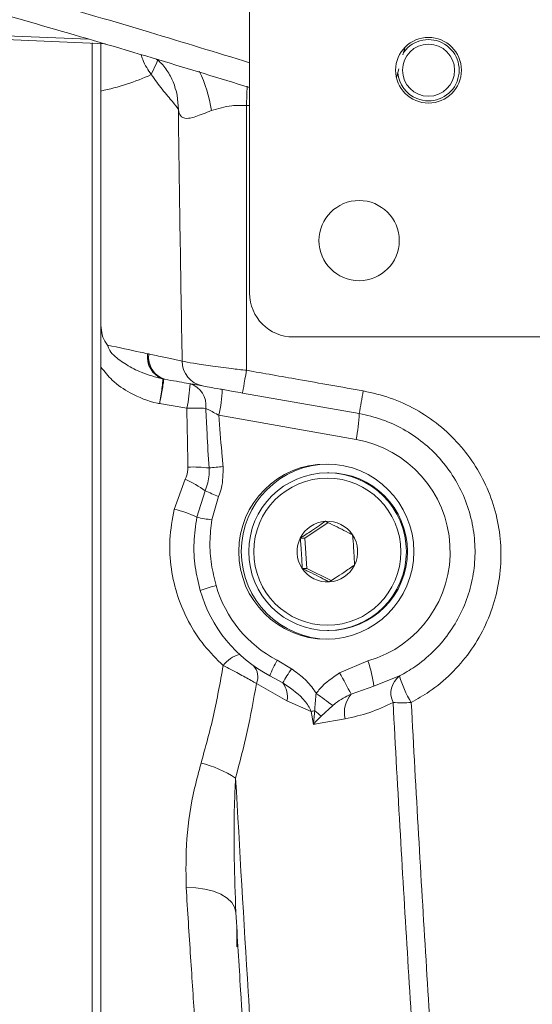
# Model space of a CAD drawing. Header units: millimetres. Extents: x 0 to 8410, y 0 to 5940.
# Tile 167 of 256: x 3517 to 3576, y 3559 to 3671. Entities that reach past the tile are written whole.
import ezdxf

# ---------------------------------------------------------------- set-up
doc = ezdxf.new("R2010")
doc.units = ezdxf.units.MM
doc.header["$LTSCALE"] = 10
doc.styles.add('SLDTEXTSTYLE0', font='TXT', dxfattribs={"width": 0.605})
doc.dimstyles.new('SLDDIMSTYLE0', dxfattribs={"dimtxt": 50, "dimasz": 50, "dimexe": 0, "dimexo": 0.0625, "dimgap": 12.5, "dimtad": 1, "dimtoh": 1, "dimdec": 1, "dimrnd": 1e-09, "dimzin": 12, "dimdsep": 46, "dimtxsty": 'SLDTEXTSTYLE0', "dimsah": 1, "dimcen": 0.09, "dimadec": 0, "dimazin": 0, "dimtfac": 1, "dimtofl": 0, "dimtmove": 0, "dimatfit": 3, "dimfxl": 0, "dimfrac": 2, "dimtolj": 1, "dimtzin": 12, "dimarcsym": 0})
doc.dimstyles.new('SLDDIMSTYLE6', dxfattribs={"dimtxt": 50, "dimasz": 50, "dimexe": 0, "dimexo": 0.0625, "dimgap": 12.5, "dimtad": 1, "dimtoh": 1, "dimdec": 0, "dimrnd": 1e-09, "dimzin": 12, "dimdsep": 46, "dimtxsty": 'SLDTEXTSTYLE0', "dimsah": 1, "dimcen": 0.09, "dimadec": 0, "dimazin": 0, "dimtfac": 1, "dimtofl": 0, "dimtmove": 0, "dimatfit": 3, "dimfxl": 0, "dimfrac": 2, "dimtolj": 1, "dimtzin": 12, "dimarcsym": 0})

# ---------------------------------------------------------------- blocks, each defined once
blk = doc.blocks.new('*D19')
at = {"color": 7, "linetype": 'Continuous', "lineweight": 0}
for p, q in [((3283.19, 3603.46), (3283.19, 4189.96)), ((3622.91, 3807.57), (3622.91, 4189.96)), ((3283.19, 4174.96), (3622.91, 4174.96))]:
    blk.add_line(p, q, dxfattribs=at)
for centre, start, end in [((3456.59, 4213.31), 153.4349, 206.5651), ((3449.5, 4213.31), 333.4349, 26.5651)]:
    blk.add_arc(centre, 85.76, start, end, dxfattribs=at)
for points in [[(3283.19, 4174.96), (3333.19, 4167.46), (3333.19, 4182.46)], [(3622.91, 4174.96), (3572.91, 4182.46), (3572.91, 4167.46)]]:
    blk.add_solid(points, dxfattribs=at)
at = {"color": 7, "linetype": 'Continuous', "lineweight": 0, "insert": (3395.76, 4239.41), "char_height": 50, "attachment_point": 1, "style": 'SLDTEXTSTYLE0'}
blk.add_mtext('340', dxfattribs=at)
blk = doc.blocks.new('*D22')
at = {"color": 7, "linetype": 'Continuous', "lineweight": 0}
for p, q in [((3358.91, 3514.23), (3358.91, 4086.74)), ((3622.91, 3807.57), (3622.91, 4086.74)), ((3358.91, 4071.74), (3622.91, 4071.74))]:
    blk.add_line(p, q, dxfattribs=at)
for points in [[(3358.91, 4071.74), (3408.91, 4064.24), (3408.91, 4079.24)], [(3622.91, 4071.74), (3572.91, 4079.24), (3572.91, 4064.24)]]:
    blk.add_solid(points, dxfattribs=at)
at = {"color": 7, "linetype": 'Continuous', "lineweight": 0, "insert": (3433.62, 4136.19), "char_height": 50, "attachment_point": 1, "style": 'SLDTEXTSTYLE0'}
blk.add_mtext('264', dxfattribs=at)

msp = doc.modelspace()

# ---------------------------------------------------------------- linework, layer by layer
at = {"color": 7, "linetype": 'Continuous', "lineweight": 0}
for p, q in [((3543.57324, 3709.574762), (3543.57324, 3640.074793)), ((3485.135699, 3670.314852), (3527.10786, 3668.543998)), ((3525.607857, 3522.074762), (3525.607857, 3668.632689)), ((3526.607859, 3663.151565), (3526.607859, 3668.621364)), ((3526.607859, 3636.409822), (3526.607859, 3663.151565)), ((3535.231317, 3663.043085), (3535.169477, 3663.285795)), ((3548.573236, 3635.074797), (3644.573237, 3635.074797)), ((3526.607859, 3521.108332), (3526.607859, 3631.627503)), ((3556.08623, 3626.331631), (3542.773227, 3628.6791)), ((3552.607859, 3619.574729), (3552.48225, 3619.574729)), ((3552.532653, 3613.885108), (3549.87363, 3612.111035)), ((3549.87363, 3612.111035), (3549.350272, 3612.111035)), ((3549.87363, 3612.111035), (3550.09533, 3608.653966)), ((3550.09533, 3608.653966), (3549.571964, 3608.653966)), ((3550.09533, 3608.653966), (3552.89876, 3607.265058)), ((3552.48225, 3601.574722), (3552.607859, 3601.574722)), ((3557.765248, 3595.208231), (3560.689631, 3596.379343)), ((3542.10786, 3567.647162), (3542.10786, 3565.449897))]:
    msp.add_line(p, q, dxfattribs=at)
at = {"color": 8, "linetype": 'Continuous', "lineweight": 0}
for p, q in [((3485.168258, 3670.758429), (3525.204363, 3669.065181)), ((3543.57324, 3661.481086), (3543.226155, 3661.492649)), ((3531.936946, 3633.16125), (3532.077188, 3633.134189)), ((3533.915478, 3630.24098), (3533.75418, 3630.267921)), ((3536.407168, 3626.932922), (3533.302131, 3627.466384)), ((3555.722291, 3623.377267), (3540.072786, 3626.136723)), ((3534.973773, 3615.399185), (3536.230634, 3618.837777)), ((3537.550072, 3614.488784), (3538.512866, 3617.513243)), ((3540.034349, 3616.873446), (3539.267602, 3614.18623)), ((3546.714308, 3598.16939), (3548.363316, 3597.196403)), ((3553.844566, 3596.727315), (3557.086493, 3598.0894)), ((3547.842066, 3593.526069), (3544.356013, 3595.507088)), ((3547.365497, 3595.581594), (3545.891995, 3596.397105)), ((3557.765248, 3595.208231), (3555.147367, 3594.295326)), ((3550.58899, 3592.328611), (3547.842066, 3593.526069)), ((3550.856913, 3590.856734), (3550.58899, 3592.328611)), ((3553.063, 3592.992726), (3551.724749, 3591.776791))]:
    msp.add_line(p, q, dxfattribs=at)
at = {"color": 7, "linetype": 'Continuous', "lineweight": 0, "flags": 128}
for points in [[(3561.327695, 3668.160263), (3561.172883, 3667.665067), (3561.053457, 3667.272631)], [(3560.592676, 3665.671173), (3560.445099, 3665.125671), (3560.334715, 3664.705101)]]:
    msp.add_lwpolyline(points, dxfattribs=at)
at = {"color": 8, "linetype": 'Continuous', "lineweight": 0, "flags": 128}
for points in [[(3532.355177, 3665.019337), (3532.992991, 3666.398826), (3533.098804, 3666.783515)], [(3535.439911, 3661.057058), (3535.311023, 3662.666503), (3535.231317, 3663.043085)], [(3543.226155, 3661.492649), (3543.261382, 3662.790242), (3543.28354, 3663.692656)], [(3543.226155, 3661.492649), (3543.226088, 3651.579681), (3543.225961, 3631.267968)], [(3543.225961, 3631.267968), (3543.134193, 3630.746666), (3543.047647, 3630.254331), (3542.969133, 3629.806939), (3542.90122, 3629.419151), (3542.846116, 3629.103604), (3542.805622, 3628.870431), (3542.781057, 3628.72738), (3542.773227, 3628.6791)], [(3554.477016, 3591.495219), (3551.396939, 3590.951982), (3550.856913, 3590.856734)], [(3542.005169, 3569.398108), (3541.866938, 3569.980565), (3541.527229, 3570.530716), (3540.997746, 3571.029487), (3540.296706, 3571.459833), (3539.448264, 3571.806851), (3538.481625, 3572.058621), (3537.43008, 3572.20656), (3536.329831, 3572.245422)]]:
    msp.add_lwpolyline(points, dxfattribs=at)
at = {"color": 7, "linetype": 'Continuous', "lineweight": 0}
for centre, radius in [((3563.99429, 3665.523588), 3.75), ((3563.99429, 3665.523588), 2.971019), ((3556.073237, 3646.074759), 4.579529), ((3552.32907, 3610.576415), 9.995766), ((3552.472924, 3610.569794), 8.996236), ((3552.442507, 3610.567863), 8.395165)]:
    msp.add_circle(centre, radius, dxfattribs=at)
for centre, radius, start, end in [((3563.99429, 3665.523588), 3.5, 247.84008245, 143.55120842), ((3563.99429, 3665.523588), 3.5, 184.79856779, 247.84008245), ((3548.573237, 3640.074759), 5, 180, 270), ((3552.618369, 3610.574785), 9.999996, 90.06021783, 269.93978217), ((3552.598084, 3610.574725), 9.000009, 270.06223295, 89.93776705), ((3552.452034, 3610.579779), 3.459144, 93.69425802, 153.72569867), ((3552.450293, 3610.581012), 3.457802, 33.61899814, 93.66678254), ((3552.442204, 3610.574726), 3.468019, 333.70715354, 33.63148133), ((3552.459675, 3610.574789), 3.468204, 153.70765688, 213.63072563), ((3552.44966, 3610.569797), 3.459151, 273.69432394, 333.72563275), ((3552.451348, 3610.568591), 3.457838, 213.6216199, 273.66769818), ((3553.307857, 3610.574759), 16, 196.05771501, 242.38737665)]:
    msp.add_arc(centre, radius, start, end, dxfattribs=at)
at = {"color": 8, "linetype": 'Continuous', "lineweight": 0}
for centre, radius, start, end in [((3524.43833, 3658.743418), 14.947443, 8.39544003, 26.55069363), ((3521.260231, 3689.383172), 26.771147, 281.52253967, 294.48384875), ((3534.552999, 3632.773675), 2.644607, 171.57277859, 250.01587764), ((3534.586825, 3632.808233), 2.67329, 172.41172901, 251.85225968), ((3534.658981, 3632.743999), 2.611111, 171.40583197, 253.45633941), ((3538.743595, 3632.302203), 2.869143, 179.6328857, 258.64232626), ((3534.290476, 3633.310975), 3.089949, 258.02160396, 260.00504974), ((3520.567165, 3630.414331), 16.218073, 347.60428473, 357.6079608), ((3536.025887, 3627.278783), 2.569114, 352.15049124, 73.13792718), ((3525.932388, 3629.378231), 14.507179, 347.08874142, 358.86585656), ((3311.523875, 3671.512963), 248.700821, 349.53298631, 350.13892265), ((3537.393887, 3585.804994), 41.139763, 88.36049817, 91.37434544), ((3541.579682, 3626.619047), 14.509395, 347.0896442, 358.86495378), ((3553.464865, 3610.574759), 13, 286.17588694, 80), ((3537.050844, 3604.056266), 16.177317, 83.29603904, 91.81220049), ((3562.477304, 3377.9786), 243.285699, 95.17357312, 95.55206055), ((3530.691361, 3606.664902), 13.373946, 54.20891507, 65.53207017), ((3560.764207, 3668.299589), 55.447048, 246.34002952, 248.04565515), ((3533.107824, 3606.01836), 9.564604, 62.3255859, 78.7500781), ((3557.516447, 3722.807353), 110.1434, 259.55589753, 260.4631098), ((3548.200397, 3575.681533), 32.151287, 105.23926628, 108.62505086), ((3553.203185, 3610.574759), 14, 196.05771501, 242.38737665), ((3543.189238, 3595.698495), 3.22379, 103.46850579, 144.72516601), ((3555.797506, 3592.878011), 10.512048, 149.77724089, 160.44158906), ((3543.131386, 3593.281274), 14.760185, 7.50143344, 19.0110026), ((3542.662079, 3596.266409), 1.856335, 335.85527432, 44.97002733), ((3562.34392, 3587.441852), 17.047245, 145.09573559, 151.47896273), ((3528.273827, 3581.464285), 29.77957, 25.52261004, 30.83273867), ((3545.356828, 3594.03288), 2.536388, 348.47377794, 37.63276344), ((3562.1434, 3594.414737), 2.443997, 126.50071817, 205.8208023), ((3572.238479, 3599.653945), 12.004121, 195.83034474, 211.66621991), ((3515.875824, 3544.736688), 60.922338, 52.38135351, 54.58548329), ((3557.690358, 3592.206234), 3.291065, 140.59655524, 192.47678559), ((3560.96575, 3611.564592), 18.243026, 266.78746103, 273.31771423), ((3568.626754, 3498.275878), 95.766788, 100.59481881, 100.85656222), ((3547.776333, 3588.085322), 5.405269, 43.07373109, 53.13881588), ((3535.146714, 3574.356434), 12.413227, 56.62808993, 76.57080361)]:
    msp.add_arc(centre, radius, start, end, dxfattribs=at)
at = {"color": 7, "linetype": 'Continuous', "lineweight": 0}
for points, knots in [([(3543.57324, 3698.743645), (3541.35204, 3699.412683), (3536.26515, 3700.944885), (3528.628835, 3703.17242), (3520.99695, 3705.337493), (3514.345698, 3707.161192), (3507.007534, 3709.106398), (3498.447662, 3711.268346), (3488.133164, 3713.676412), (3478.186917, 3715.756786), (3469.126379, 3717.41304), (3461.526653, 3718.613447), (3454.971639, 3719.491437), (3449.049518, 3720.153949), (3443.024046, 3720.694345), (3436.183465, 3721.125146), (3426.796318, 3721.397794), (3415.476795, 3721.11318), (3402.933224, 3719.894996), (3391.000374, 3717.896541), (3379.446657, 3715.106931), (3370.439949, 3712.217063), (3363.860474, 3709.71748), (3359.814897, 3708.040619), (3356.318388, 3706.480136), (3353.441862, 3705.117052), (3350.987377, 3703.897336), (3348.60046, 3702.661336), (3345.838676, 3701.166545), (3342.54845, 3699.285561), (3338.898553, 3697.059616), (3335.191889, 3694.639104), (3331.614047, 3692.14161), (3327.549282, 3689.114231), (3323.101012, 3685.520624), (3318.2394, 3681.192373), (3313.404341, 3676.432826), (3309.342694, 3671.959529), (3306.001064, 3667.909582), (3303.382289, 3664.49517), (3300.79101, 3660.837981), (3298.267641, 3656.955054), (3295.951121, 3653.037404), (3294.035823, 3649.468085), (3292.54277, 3646.433838), (3291.404804, 3643.943706), (3290.494986, 3641.813345), (3289.760118, 3639.98624), (3289.075061, 3638.187941), (3288.332051, 3636.113026), (3287.479005, 3633.520993), (3286.583005, 3630.467084), (3285.52067, 3626.274928), (3284.503369, 3621.15736), (3283.707356, 3615.238683), (3283.270857, 3609.490109), (3283.156924, 3604.563706), (3283.221212, 3600.57163), (3283.350131, 3597.580174), (3283.518021, 3595.029441), (3283.705865, 3592.809751), (3283.932158, 3590.569875), (3284.241133, 3587.975735), (3284.682756, 3584.853595), (3285.341344, 3580.913882), (3286.241719, 3576.396095), (3287.399058, 3571.480275), (3288.689374, 3566.698038), (3290.068698, 3562.139725), (3291.34665, 3558.301352), (3292.4364, 3555.241313), (3293.296937, 3552.931933), (3294.066982, 3550.94096), (3294.802327, 3549.093992), (3295.742378, 3546.803551), (3296.645509, 3544.653118), (3297.32964, 3543.131903), (3297.518412, 3542.712155)], [0, 0, 0, 0, 0.0150638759, 0.03449859, 0.0516925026, 0.0666530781, 0.0793883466, 0.1011513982, 0.1242448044, 0.1486363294, 0.1678004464, 0.1849107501, 0.1995328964, 0.2117507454, 0.2246901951, 0.2400943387, 0.2579753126, 0.2885477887, 0.3181340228, 0.3466521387, 0.3754747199, 0.4054270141, 0.4177388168, 0.429292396, 0.4392255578, 0.4475402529, 0.4542371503, 0.4608259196, 0.468802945, 0.4791805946, 0.4911091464, 0.5032170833, 0.5151291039, 0.526843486, 0.545068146, 0.562817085, 0.5817808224, 0.6028985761, 0.6148155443, 0.6273166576, 0.6403989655, 0.6540581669, 0.6680275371, 0.6805883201, 0.6899670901, 0.6980950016, 0.7049792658, 0.7106272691, 0.7156654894, 0.722106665, 0.7301921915, 0.7399045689, 0.7504149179, 0.7687696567, 0.7866082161, 0.8039440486, 0.8203648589, 0.8305292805, 0.8393285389, 0.8467753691, 0.852982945, 0.8588365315, 0.866401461, 0.8756663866, 0.8860925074, 0.9007634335, 0.9150808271, 0.9290490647, 0.9426713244, 0.955186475, 0.9629721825, 0.9698207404, 0.9757381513, 0.9807365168, 0.9863212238, 0.9962256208, 1, 1, 1, 1]), ([(3319.547037, 3659.483853), (3319.628921, 3659.585032), (3320.320431, 3660.439489), (3321.775056, 3662.117648), (3324.083026, 3664.669942), (3326.869281, 3667.533888), (3330.140774, 3670.651276), (3333.707673, 3673.777861), (3337.373418, 3676.736185), (3340.955269, 3679.409321), (3344.982775, 3682.201648), (3349.377986, 3684.993699), (3354.092455, 3687.705021), (3358.106895, 3689.812531), (3361.558634, 3691.493508), (3364.768927, 3692.961569), (3368.407782, 3694.512001), (3372.715487, 3696.194055), (3377.705697, 3697.944514), (3383.413164, 3699.699888), (3389.751215, 3701.356008), (3396.38054, 3702.767129), (3403.370474, 3703.932615), (3410.292397, 3704.768528), (3416.973242, 3705.275424), (3422.701615, 3705.492494), (3427.058038, 3705.522175), (3430.540299, 3705.476038), (3433.727366, 3705.385364), (3437.589662, 3705.206902), (3442.190073, 3704.900561), (3447.674541, 3704.412371), (3454.092293, 3703.682061), (3461.492257, 3702.643916), (3469.789843, 3701.257113), (3478.997979, 3699.474237), (3489.125299, 3697.256141), (3499.938612, 3694.633162), (3511.40548, 3691.619522), (3523.489483, 3688.2304), (3534.304749, 3685.059902), (3541.084962, 3682.99248), (3543.57324, 3682.233754)], [0, 0, 0, 0, 0.0020578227, 0.0173783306, 0.0349135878, 0.0559407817, 0.0794785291, 0.1045472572, 0.1282842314, 0.1504943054, 0.1711673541, 0.2005298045, 0.2262152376, 0.2490125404, 0.2645516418, 0.2798242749, 0.2978335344, 0.3186881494, 0.3423894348, 0.3684438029, 0.3972631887, 0.4272203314, 0.454737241, 0.4860317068, 0.5131344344, 0.5360248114, 0.5546843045, 0.5647689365, 0.5770138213, 0.5920110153, 0.6097891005, 0.6303877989, 0.6553740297, 0.6836645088, 0.7153428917, 0.750495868, 0.7892040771, 0.8315294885, 0.874786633, 0.9213207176, 0.9711253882, 1, 1, 1, 1]), ([(3543.628747, 3676.608506), (3541.790836, 3677.171065), (3536.523232, 3678.783404), (3528.225442, 3681.253836), (3519.145926, 3683.885143), (3511.288342, 3686.081318), (3503.419888, 3688.200168), (3494.966872, 3690.369131), (3485.338925, 3692.669022), (3476.384465, 3694.608913), (3468.36197, 3696.162689), (3461.718336, 3697.312283), (3455.693225, 3698.227627), (3450.450271, 3698.918364), (3445.64739, 3699.461002), (3440.757727, 3699.920973), (3435.273568, 3700.314203), (3428.728002, 3700.600836), (3421.424646, 3700.654253), (3413.732335, 3700.364327), (3406.283512, 3699.741798), (3398.366807, 3698.722924), (3389.9331, 3697.192863), (3380.928011, 3694.998412), (3373.608824, 3692.730842), (3367.887937, 3690.662488), (3363.884451, 3689.074006), (3360.305078, 3687.532545), (3357.30136, 3686.147921), (3354.834041, 3684.947148), (3352.606997, 3683.814644), (3350.20072, 3682.538786), (3347.328687, 3680.936539), (3344.027817, 3678.978415), (3340.581428, 3676.791849), (3337.188075, 3674.487898), (3333.343735, 3671.7015), (3329.152931, 3668.406719), (3324.644056, 3664.503997), (3320.204217, 3660.271995), (3316.306728, 3656.14081), (3312.867796, 3652.118486), (3309.923206, 3648.364934), (3307.006007, 3644.272449), (3304.20808, 3639.899798), (3301.790989, 3635.653133), (3299.849301, 3631.839909), (3298.397319, 3628.700936), (3297.300448, 3626.119716), (3296.405698, 3623.858427), (3295.494535, 3621.393111), (3294.418893, 3618.19844), (3293.105562, 3613.713645), (3291.85547, 3608.387372), (3290.878161, 3602.677553), (3290.268886, 3597.357684), (3289.974539, 3592.763038), (3289.882405, 3588.90898), (3289.903521, 3585.805683), (3289.99086, 3583.127198), (3290.108981, 3580.926881), (3290.253493, 3578.86144), (3290.44881, 3576.587397), (3290.754, 3573.710159), (3291.184394, 3570.397668), (3291.925257, 3565.619332), (3293.021813, 3559.898346), (3294.485326, 3553.603351), (3295.894701, 3548.260812), (3297.068634, 3544.179807), (3297.988879, 3541.145154), (3298.672361, 3538.965017), (3299.35826, 3536.83606), (3300.169241, 3534.385883), (3301.238533, 3531.261085), (3302.71515, 3527.113395), (3304.642603, 3521.950823), (3307.073362, 3515.778963), (3309.924681, 3508.879403), (3312.061388, 3504.016053), (3313.180188, 3501.469556)], [0, 0, 0, 0, 0.01179828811, 0.03381486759, 0.05317585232, 0.06989763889, 0.08400456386, 0.10335476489, 0.12370626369, 0.14516383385, 0.16012662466, 0.17452113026, 0.18723703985, 0.19830384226, 0.20778197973, 0.21775755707, 0.22943858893, 0.24281425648, 0.25978879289, 0.27673889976, 0.29330462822, 0.30949114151, 0.33055801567, 0.35203052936, 0.37424352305, 0.38517656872, 0.39608468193, 0.40574535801, 0.41395219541, 0.42070349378, 0.42630465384, 0.43276908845, 0.44130111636, 0.45132259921, 0.46218057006, 0.47284734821, 0.48330868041, 0.49952281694, 0.51520549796, 0.53126535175, 0.5493902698, 0.56184833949, 0.57511784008, 0.5891879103, 0.60404593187, 0.6189635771, 0.63068702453, 0.6405435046, 0.6485491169, 0.65471838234, 0.66140303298, 0.6710405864, 0.68355633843, 0.70142929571, 0.71797657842, 0.73323290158, 0.74721412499, 0.75716089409, 0.76587041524, 0.77335233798, 0.77962912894, 0.78427425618, 0.79059029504, 0.79857316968, 0.80819575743, 0.81808140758, 0.83818168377, 0.8555826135, 0.87029719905, 0.88262171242, 0.88962517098, 0.89566086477, 0.90086393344, 0.90745012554, 0.91619756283, 0.92709044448, 0.94229065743, 0.95955724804, 0.97882378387, 1, 1, 1, 1]), ([(3322.014699, 3505.707804), (3321.014802, 3507.953522), (3319.123541, 3512.201195), (3316.617666, 3518.191745), (3314.525062, 3523.428417), (3312.830239, 3527.877591), (3311.493926, 3531.537802), (3310.482818, 3534.411307), (3309.726372, 3536.626159), (3309.098251, 3538.509349), (3308.23698, 3541.151715), (3307.067781, 3544.895988), (3305.765246, 3549.368734), (3304.625658, 3553.600595), (3303.659817, 3557.484006), (3302.742489, 3561.524984), (3301.904419, 3565.696257), (3301.168046, 3569.978495), (3300.604163, 3573.958358), (3300.205923, 3577.556231), (3299.962497, 3580.485305), (3299.809894, 3583.024469), (3299.708179, 3585.678432), (3299.674028, 3588.932307), (3299.776533, 3592.719039), (3300.077995, 3597.018032), (3300.594509, 3601.356635), (3301.308261, 3605.541557), (3302.115137, 3609.261889), (3303.003361, 3612.677467), (3303.979016, 3615.908433), (3305.05743, 3619.048991), (3306.265015, 3622.182405), (3307.669659, 3625.448905), (3309.35205, 3628.960564), (3311.407218, 3632.795091), (3313.909021, 3636.945685), (3316.742184, 3641.1077), (3319.659885, 3644.934289), (3322.20012, 3647.967746), (3324.247976, 3650.252522), (3325.930118, 3652.041376), (3327.686279, 3653.830478), (3329.772097, 3655.85488), (3332.233602, 3658.111235), (3335.075957, 3660.557461), (3338.302127, 3663.1514), (3341.915934, 3665.84356), (3345.645749, 3668.403671), (3349.168058, 3670.638685), (3352.244338, 3672.460096), (3354.779517, 3673.874473), (3356.766265, 3674.931726), (3358.315728, 3675.727359), (3359.77693, 3676.456324), (3361.433366, 3677.256807), (3363.47151, 3678.203406), (3366.278054, 3679.444429), (3369.94909, 3680.955345), (3374.465711, 3682.637292), (3379.39162, 3684.268603), (3384.594738, 3685.776371), (3390.551914, 3687.255087), (3397.34271, 3688.621618), (3405.049127, 3689.76523), (3413.056152, 3690.525555), (3421.318345, 3690.872636), (3429.434486, 3690.797358), (3437.139434, 3690.391705), (3444.033604, 3689.788209), (3449.731546, 3689.131577), (3454.333649, 3688.509229), (3458.306911, 3687.915851), (3462.606817, 3687.215217), (3467.76233, 3686.29756), (3473.931827, 3685.094832), (3481.145876, 3683.556944), (3489.394909, 3681.645167), (3498.694908, 3679.319459), (3508.986881, 3676.569155), (3520.264284, 3673.380934), (3531.891409, 3669.953022), (3539.770373, 3667.545155), (3543.57324, 3666.382972)], [0, 0, 0, 0, 0.0195751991, 0.0370255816, 0.0522825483, 0.0652993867, 0.0758856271, 0.0842566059, 0.0904011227, 0.0952314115, 0.1006961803, 0.1134639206, 0.1279149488, 0.1397633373, 0.1504853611, 0.1619389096, 0.1752383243, 0.1872029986, 0.1997614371, 0.2105283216, 0.2192512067, 0.2259702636, 0.2333408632, 0.2431899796, 0.2554734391, 0.2679361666, 0.2828516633, 0.2959837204, 0.3075553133, 0.3185568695, 0.3291018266, 0.3392129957, 0.3496475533, 0.3604621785, 0.3723076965, 0.3857551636, 0.4006186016, 0.4167664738, 0.431570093, 0.4440331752, 0.452165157, 0.4588321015, 0.4657367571, 0.4741988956, 0.4842225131, 0.4946912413, 0.5064519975, 0.519503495, 0.5326959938, 0.5441700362, 0.5538984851, 0.5618817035, 0.5676673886, 0.5719882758, 0.5758063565, 0.5806544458, 0.5865514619, 0.5934960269, 0.6046508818, 0.6173064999, 0.6303773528, 0.643813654, 0.6576175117, 0.6753953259, 0.6937701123, 0.7127665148, 0.7312792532, 0.7502271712, 0.7673005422, 0.7824795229, 0.7957259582, 0.8047494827, 0.8126604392, 0.8217471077, 0.8328858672, 0.8463804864, 0.862099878, 0.8800996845, 0.9004343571, 0.9231509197, 0.9478119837, 0.9748108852, 1, 1, 1, 1]), ([(3336.024592, 3510.259214), (3335.014813, 3512.609441), (3333.136252, 3516.981728), (3330.693871, 3523.024723), (3328.744624, 3528.05101), (3327.313487, 3531.894094), (3326.312772, 3534.664085), (3325.667877, 3536.487465), (3325.185331, 3537.872901), (3324.747462, 3539.145482), (3324.248958, 3540.615207), (3323.523569, 3542.792067), (3322.55298, 3545.790837), (3321.415895, 3549.46517), (3320.22819, 3553.508249), (3319.135722, 3557.466821), (3318.165104, 3561.256404), (3317.305658, 3564.877388), (3316.528203, 3568.470651), (3315.789469, 3572.311739), (3315.153314, 3576.150972), (3314.651375, 3579.854081), (3314.311226, 3583.058822), (3314.11409, 3585.502307), (3313.989174, 3587.53819), (3313.899788, 3589.570192), (3313.846169, 3592.082833), (3313.870364, 3595.0513), (3314.034397, 3598.83892), (3314.414098, 3603.009021), (3315.03068, 3607.20923), (3315.738091, 3610.814452), (3316.516513, 3614.043466), (3317.382406, 3617.082409), (3318.367716, 3620.077271), (3319.513094, 3623.135244), (3320.892851, 3626.386568), (3322.591564, 3629.926013), (3324.699357, 3633.799352), (3327.264318, 3637.94141), (3330.099935, 3641.96933), (3332.903529, 3645.527364), (3335.237056, 3648.235331), (3337.078326, 3650.241132), (3338.634381, 3651.862845), (3340.317721, 3653.543242), (3342.32902, 3655.453243), (3344.771702, 3657.644054), (3347.697245, 3660.097187), (3351.161106, 3662.784633), (3354.956348, 3665.483244), (3358.755673, 3667.950496), (3362.177419, 3669.995156), (3364.994478, 3671.562884), (3367.182701, 3672.71356), (3368.946966, 3673.602797), (3370.708306, 3674.458892), (3372.844755, 3675.452776), (3375.69241, 3676.704415), (3379.293152, 3678.168629), (3383.561975, 3679.736753), (3388.219517, 3681.254988), (3393.125011, 3682.651684), (3398.716733, 3684.011867), (3405.062986, 3685.259471), (3412.241313, 3686.288865), (3419.656757, 3686.948059), (3427.27732, 3687.213588), (3434.740959, 3687.09349), (3441.835584, 3686.682159), (3448.186238, 3686.10139), (3453.426546, 3685.483334), (3457.691256, 3684.899832), (3461.481912, 3684.329261), (3465.683556, 3683.639533), (3470.745326, 3682.731093), (3476.752916, 3681.550886), (3483.747001, 3680.050074), (3491.731333, 3678.188832), (3500.734543, 3675.924253), (3510.709103, 3673.244133), (3521.653259, 3670.137745), (3532.704641, 3666.872605), (3540.119314, 3664.605701), (3543.57324, 3663.549724)], [0, 0, 0, 0, 0.0205236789, 0.03818159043, 0.0528930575, 0.06461177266, 0.07196676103, 0.07728864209, 0.08069179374, 0.08419115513, 0.08851675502, 0.09366830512, 0.10342949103, 0.11508068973, 0.12634100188, 0.13955657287, 0.15064731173, 0.1605676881, 0.17240217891, 0.18340837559, 0.19576930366, 0.20777514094, 0.21772201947, 0.22562581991, 0.23064489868, 0.23684876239, 0.24477479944, 0.25441828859, 0.2650824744, 0.28106329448, 0.29484047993, 0.30645832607, 0.31719376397, 0.3276755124, 0.33779900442, 0.34854471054, 0.36014107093, 0.37287247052, 0.38742465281, 0.40361253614, 0.42055646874, 0.43514409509, 0.44706569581, 0.45453839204, 0.46084739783, 0.4681669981, 0.47674319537, 0.48657706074, 0.49837918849, 0.51159010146, 0.5261741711, 0.53993276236, 0.55149675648, 0.56087014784, 0.56770662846, 0.57261867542, 0.57763837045, 0.58422269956, 0.59236609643, 0.60350182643, 0.6162148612, 0.62932595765, 0.64275697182, 0.6565018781, 0.67411841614, 0.6922493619, 0.71094322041, 0.72893717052, 0.74738964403, 0.76406174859, 0.77889710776, 0.79181908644, 0.80057987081, 0.808554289, 0.8181447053, 0.82973698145, 0.84366560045, 0.85981930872, 0.8782870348, 0.89916107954, 0.92251491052, 0.94790561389, 0.97573323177, 1, 1, 1, 1]), ([(3532.962563, 3666.780058), (3533.055891, 3666.706994), (3533.556188, 3666.315327), (3534.255393, 3665.373687), (3534.895862, 3664.226365), (3535.079965, 3663.514907), (3535.145606, 3663.261238)], [0, 0, 0, 0, 0.0851507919, 0.4564640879, 0.80620364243, 1, 1, 1, 1]), ([(3526.607859, 3636.409822), (3526.633471, 3636.039287), (3526.68483, 3635.296265), (3527.047701, 3634.557808), (3527.306804, 3634.219149), (3527.363155, 3634.15148), (3527.365404, 3634.14878)], [0, 0, 0, 0, 0.4405255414, 0.8833700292, 0.995345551, 1, 1, 1, 1]), ([(3526.607859, 3631.627503), (3526.607859, 3632.179277), (3526.607859, 3633.235276), (3526.607859, 3634.835501), (3526.607859, 3635.87398), (3526.607859, 3636.409822)], [0, 0, 0, 0, 0.3462580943, 0.6626775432, 1, 1, 1, 1]), ([(3538.178566, 3629.489246), (3537.631577, 3629.585703), (3536.522616, 3629.78126), (3534.792316, 3630.086366), (3533.915478, 3630.24098)], [0, 0, 0, 0, 0.493244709, 1, 1, 1, 1]), ([(3542.773227, 3628.6791), (3542.413958, 3628.742481), (3541.512745, 3628.90147), (3540.15807, 3629.140197), (3538.883564, 3629.36493), (3538.413567, 3629.447807), (3538.178566, 3629.489246)], [0, 0, 0, 0, 0.18121299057, 0.45456638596, 0.72727961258, 1, 1, 1, 1]), ([(3560.689631, 3596.379343), (3561.274757, 3596.711838), (3562.639138, 3597.48714), (3564.555663, 3599.093408), (3566.332751, 3601.147853), (3567.744619, 3603.500047), (3568.729215, 3606.030074), (3569.276213, 3608.71101), (3569.36231, 3611.41272), (3568.990259, 3614.109837), (3568.181804, 3616.672783), (3566.946828, 3619.082787), (3565.346128, 3621.227281), (3563.392723, 3623.094157), (3561.175164, 3624.587171), (3558.718939, 3625.732822), (3556.972191, 3626.130119), (3556.08623, 3626.331631)], [0, 0, 0, 0, 0.0505996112, 0.1179866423, 0.1873545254, 0.2549536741, 0.324515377, 0.3919668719, 0.461351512, 0.528342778, 0.5972377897, 0.6636542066, 0.7319617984, 0.7980370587, 0.8660162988, 0.9320426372, 1, 1, 1, 1]), ([(3549.350272, 3612.111035), (3549.773168, 3612.386), (3550.496772, 3612.856483), (3551.513741, 3613.54038), (3552.009422, 3613.880821), (3552.229154, 3614.031735)], [0, 0, 0, 0, 0.4391231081, 0.7513683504, 1, 1, 1, 1]), ([(3552.229154, 3614.031735), (3552.40918, 3613.944921), (3552.913091, 3613.701921), (3553.829029, 3613.253259), (3554.703962, 3612.814192), (3555.175367, 3612.574105), (3555.329735, 3612.495485)], [0, 0, 0, 0, 0.1795755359, 0.5026504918, 0.8371354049, 1, 1, 1, 1]), ([(3555.329735, 3612.495485), (3555.372224, 3612.0006), (3555.444928, 3611.153796), (3555.515692, 3609.922823), (3555.540452, 3609.310128), (3555.551427, 3609.038535)], [0, 0, 0, 0, 0.4391136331, 0.7513726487, 1, 1, 1, 1]), ([(3549.571964, 3608.653966), (3549.550981, 3609.14889), (3549.515078, 3609.995736), (3549.427954, 3611.226749), (3549.37413, 3611.839442), (3549.350272, 3612.111035)], [0, 0, 0, 0, 0.43913146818, 0.75138003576, 1, 1, 1, 1]), ([(3555.551427, 3609.038535), (3555.150024, 3608.76359), (3554.463181, 3608.293131), (3553.429974, 3607.609046), (3552.905169, 3607.268697), (3552.672545, 3607.117835)], [0, 0, 0, 0, 0.439124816, 0.7513879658, 1, 1, 1, 1]), ([(3552.672545, 3607.117835), (3552.518181, 3607.196459), (3552.046799, 3607.436553), (3551.171807, 3607.875454), (3550.255909, 3608.32416), (3549.751993, 3608.567154), (3549.571964, 3608.653966)], [0, 0, 0, 0, 0.1628652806, 0.4973423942, 0.8204201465, 1, 1, 1, 1]), ([(3544.41611, 3531.93802), (3543.77531, 3541.463078), (3542.935413, 3553.947574), (3542.183427, 3566.437406), (3542.005169, 3569.398108)], [0, 0, 0, 0, 0.7629509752, 1, 1, 1, 1])]:
    msp.add_open_spline(points, degree=3, knots=knots, dxfattribs=at)
at = {"color": 8, "linetype": 'Continuous', "lineweight": 0}
for points, knots in [([(3532.355177, 3665.019337), (3531.99575, 3665.538133), (3531.549915, 3666.181652), (3531.243216, 3667.11828), (3531.183774, 3667.29981)], [0, 0, 0, 0, 0.80618743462, 1, 1, 1, 1]), ([(3535.439911, 3661.057058), (3535.253175, 3661.320481), (3534.873926, 3661.855477), (3533.693353, 3663.159437), (3532.775558, 3664.435058), (3532.355177, 3665.019337)], [0, 0, 0, 0, 0.3445639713, 0.6997878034, 1, 1, 1, 1]), ([(3539.225596, 3660.925809), (3539.053041, 3660.858767), (3538.240921, 3660.543238), (3537.149244, 3660.090086), (3536.318772, 3659.992334), (3535.80919, 3660.165871), (3535.545185, 3660.491046), (3535.46546, 3660.919693), (3535.439911, 3661.057058)], [0, 0, 0, 0, 0.0856484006, 0.4031009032, 0.6213535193, 0.696726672, 0.9028126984, 1, 1, 1, 1]), ([(3535.439911, 3661.057058), (3535.503836, 3656.2638), (3535.631736, 3646.673453), (3535.793564, 3637.106149), (3535.874511, 3632.320586)], [0, 0, 0, 0, 0.49980027, 1, 1, 1, 1]), ([(3543.226155, 3661.492649), (3542.65108, 3661.503786), (3541.2055, 3661.531781), (3539.969746, 3661.153565), (3539.225596, 3660.925809)], [0, 0, 0, 0, 0.3978163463, 1, 1, 1, 1]), ([(3527.365404, 3634.14878), (3528.667657, 3633.866793), (3530.306374, 3633.511949), (3531.659185, 3633.22099), (3531.936946, 3633.16125)], [0, 0, 0, 0, 0.7946788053, 1, 1, 1, 1]), ([(3527.365404, 3634.14878), (3527.404875, 3634.010282), (3527.532322, 3633.563093), (3528.266195, 3632.752489), (3529.522782, 3631.857022), (3531.39326, 3630.895648), (3532.826692, 3630.509737), (3533.649179, 3630.288306)], [0, 0, 0, 0, 0.0538393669, 0.1738402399, 0.4087066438, 0.6607226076, 1, 1, 1, 1]), ([(3532.077188, 3633.134189), (3532.665047, 3633.007961), (3533.850048, 3632.753511), (3535.07005, 3632.492936), (3535.654701, 3632.367679), (3535.874511, 3632.320586)], [0, 0, 0, 0, 0.3805473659, 0.7671055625, 1, 1, 1, 1]), ([(3533.302131, 3627.466384), (3533.222789, 3627.482525), (3532.05255, 3627.720594), (3530.137659, 3628.46817), (3527.954572, 3629.947571), (3527.019334, 3631.114216), (3526.607859, 3631.627503)], [0, 0, 0, 0, 0.0301881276, 0.4452564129, 0.7559305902, 1, 1, 1, 1]), ([(3535.874511, 3632.320586), (3536.250515, 3632.24256), (3537.00228, 3632.086557), (3539.038081, 3631.781626), (3541.204763, 3631.49859), (3542.650781, 3631.333597), (3543.225961, 3631.267968)], [0, 0, 0, 0, 0.27342736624, 0.54667811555, 0.8196829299, 1, 1, 1, 1]), ([(3543.225961, 3631.267968), (3545.195627, 3630.920947), (3549.637094, 3630.138438), (3554.078562, 3629.355966), (3556.550364, 3628.920499)], [0, 0, 0, 0, 0.4434717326, 1, 1, 1, 1]), ([(3533.302131, 3627.466384), (3533.304997, 3627.482917), (3533.328271, 3627.617162), (3533.406894, 3628.079824), (3533.524437, 3628.829208), (3533.62594, 3629.605313), (3533.673791, 3630.150332), (3533.657383, 3630.242316), (3533.649179, 3630.288306)], [0, 0, 0, 0, 0.0113627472, 0.0922604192, 0.3194507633, 0.5465366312, 0.7732804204, 1, 1, 1, 1]), ([(3533.75418, 3630.267921), (3533.758932, 3630.240597), (3533.770128, 3630.17622), (3533.717688, 3629.757428), (3533.600906, 3629.045304), (3533.454969, 3628.248553), (3533.348988, 3627.70284), (3533.305391, 3627.482837), (3533.302131, 3627.466384)], [0, 0, 0, 0, 0.1673299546, 0.3942433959, 0.6211831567, 0.8481591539, 0.9886443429, 1, 1, 1, 1]), ([(3556.550364, 3628.920499), (3557.587828, 3628.684282), (3559.662771, 3628.211845), (3562.571958, 3626.865797), (3565.21887, 3625.083678), (3567.536248, 3622.883843), (3569.446438, 3620.324734), (3570.915967, 3617.480081), (3571.879812, 3614.422042), (3572.32942, 3611.234738), (3572.224928, 3608.011778), (3571.586931, 3604.840424), (3570.409629, 3601.822976), (3568.747297, 3599.037387), (3566.62416, 3596.587858), (3564.351469, 3594.674247), (3562.717013, 3593.746791), (3562.021523, 3593.352142)], [0, 0, 0, 0, 0.0671365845, 0.1342739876, 0.2013814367, 0.2684911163, 0.3358463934, 0.4032045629, 0.4710715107, 0.538939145, 0.6072547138, 0.6755687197, 0.7440806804, 0.812590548, 0.8809715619, 0.9493512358, 1, 1, 1, 1]), ([(3536.539259, 3620.225492), (3536.519448, 3621.236433), (3536.475713, 3623.4681), (3536.431405, 3625.707802), (3536.407168, 3626.932922)], [0, 0, 0, 0, 0.4529983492, 1, 1, 1, 1]), ([(3540.072786, 3626.136723), (3540.035905, 3626.156206), (3539.768587, 3626.297416), (3539.289822, 3626.550152), (3538.829282, 3626.791969), (3538.622054, 3626.901013), (3538.570928, 3626.927915)], [0, 0, 0, 0, 0.0663463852, 0.480883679, 0.871926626, 1, 1, 1, 1]), ([(3538.939374, 3620.122972), (3538.860581, 3621.453106), (3538.726282, 3623.720266), (3538.61636, 3625.989877), (3538.570928, 3626.927915)], [0, 0, 0, 0, 0.5866962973, 1, 1, 1, 1]), ([(3540.072786, 3626.136723), (3540.173704, 3624.741476), (3540.315158, 3622.785801), (3540.489489, 3620.832829), (3540.539446, 3620.273176)], [0, 0, 0, 0, 0.7134350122, 1, 1, 1, 1]), ([(3536.230634, 3618.837777), (3536.281545, 3618.949101), (3536.480322, 3619.383755), (3536.514119, 3619.866436), (3536.539259, 3620.225492)], [0, 0, 0, 0, 0.2561220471, 1, 1, 1, 1]), ([(3540.539446, 3620.273176), (3540.5433, 3619.448362), (3540.548758, 3618.280362), (3540.151169, 3617.192952), (3540.034349, 3616.873446)], [0, 0, 0, 0, 0.7061767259, 1, 1, 1, 1]), ([(3538.512866, 3617.513243), (3538.709162, 3618.11907), (3538.986035, 3618.973585), (3538.949893, 3619.863874), (3538.939374, 3620.122972)], [0, 0, 0, 0, 0.7089731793, 1, 1, 1, 1]), ([(3540.557365, 3597.56023), (3539.806591, 3598.30741), (3538.282752, 3599.823958), (3536.5566, 3602.518253), (3535.281142, 3605.462693), (3534.548241, 3608.623048), (3534.34732, 3611.996602), (3534.76251, 3614.251707), (3534.973773, 3615.399185)], [0, 0, 0, 0, 0.1612639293, 0.3273164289, 0.4873558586, 0.6521525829, 0.8230029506, 1, 1, 1, 1]), ([(3537.932123, 3606.149021), (3537.717906, 3607.040642), (3537.285669, 3608.839719), (3537.1338, 3611.665306), (3537.410098, 3613.539375), (3537.550072, 3614.488784)], [0, 0, 0, 0, 0.3265025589, 0.6588041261, 1, 1, 1, 1]), ([(3539.267602, 3614.18623), (3539.168389, 3613.354768), (3538.967433, 3611.670649), (3539.152052, 3609.139472), (3539.552865, 3607.504186), (3539.749416, 3606.702271)], [0, 0, 0, 0, 0.331975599, 0.6724130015, 1, 1, 1, 1]), ([(3538.029606, 3586.430255), (3538.529507, 3588.233271), (3539.532203, 3591.849745), (3540.214987, 3595.653075), (3540.557365, 3597.56023)], [0, 0, 0, 0, 0.4985564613, 1, 1, 1, 1]), ([(3544.356013, 3595.507088), (3544.156187, 3595.624869), (3543.54773, 3595.983504), (3542.261946, 3596.683023), (3541.148689, 3597.255924), (3540.557365, 3597.56023)], [0, 0, 0, 0, 0.1865066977, 0.5678996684, 1, 1, 1, 1]), ([(3548.363316, 3597.196403), (3548.833058, 3596.852214), (3549.78706, 3596.153198), (3550.688867, 3595.148259), (3551.096765, 3594.515655), (3551.179568, 3594.387236)], [0, 0, 0, 0, 0.4360182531, 0.8855117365, 1, 1, 1, 1]), ([(3551.179568, 3594.387236), (3551.315651, 3594.566504), (3552.035161, 3595.514346), (3553.034354, 3596.184173), (3553.844566, 3596.727315)], [0, 0, 0, 0, 0.18913273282, 1, 1, 1, 1]), ([(3544.356013, 3595.507088), (3544.028153, 3593.673181), (3543.37085, 3589.996514), (3542.440946, 3586.483617), (3541.974875, 3584.722939)], [0, 0, 0, 0, 0.4987962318, 1, 1, 1, 1]), ([(3550.58899, 3592.328611), (3550.541347, 3592.446346), (3550.317156, 3593.000355), (3549.338407, 3594.249765), (3548.159992, 3595.045263), (3547.365497, 3595.581594)], [0, 0, 0, 0, 0.0808143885, 0.3802786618, 1, 1, 1, 1]), ([(3551.018837, 3592.410031), (3551.019313, 3592.487775), (3551.023367, 3593.14951), (3551.106342, 3593.806996), (3551.179568, 3594.387236)], [0, 0, 0, 0, 0.1174850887, 1, 1, 1, 1]), ([(3555.147367, 3594.295326), (3554.536643, 3593.999368), (3553.794638, 3593.639792), (3553.172987, 3593.089999), (3553.063, 3592.992726)], [0, 0, 0, 0, 0.8230740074, 1, 1, 1, 1]), ([(3559.94341, 3593.350235), (3559.0646, 3592.935942), (3557.296644, 3592.102483), (3555.420548, 3591.698428), (3554.477016, 3591.495219)], [0, 0, 0, 0, 0.497077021, 1, 1, 1, 1]), ([(3562.526568, 3549.666706), (3561.927774, 3559.19164), (3561.012561, 3573.749795), (3560.218086, 3588.314685), (3559.94341, 3593.350235)], [0, 0, 0, 0, 0.6542679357, 1, 1, 1, 1]), ([(3562.021523, 3593.352142), (3562.296037, 3588.319255), (3563.09005, 3573.762031), (3564.004812, 3559.211547), (3564.603313, 3549.691621)], [0, 0, 0, 0, 0.3457312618, 1, 1, 1, 1]), ([(3550.856913, 3590.856734), (3550.857267, 3590.86182), (3550.89315, 3591.376989), (3550.956305, 3591.896072), (3551.018837, 3592.410031)], [0, 0, 0, 0, 0.00987276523, 1, 1, 1, 1]), ([(3551.724749, 3591.776791), (3551.42689, 3591.470902), (3551.126269, 3591.162176), (3550.859366, 3590.859515), (3550.856913, 3590.856734)], [0, 0, 0, 0, 0.9908102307, 1, 1, 1, 1]), ([(3536.329831, 3572.245422), (3536.30622, 3574.085736), (3536.25857, 3577.799891), (3537.003174, 3582.591421), (3537.773727, 3585.473273), (3538.029606, 3586.430255)], [0, 0, 0, 0, 0.3961268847, 0.799470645, 1, 1, 1, 1]), ([(3541.974875, 3584.722939), (3541.926598, 3583.697492), (3541.684991, 3578.565525), (3541.862849, 3573.473037), (3542.005169, 3569.398108)], [0, 0, 0, 0, 0.1998156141, 1, 1, 1, 1]), ([(3541.974875, 3584.722939), (3542.441295, 3576.587197), (3543.453986, 3558.922904), (3544.642546, 3541.269103), (3545.283685, 3531.746212)], [0, 0, 0, 0, 0.4605756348, 1, 1, 1, 1]), ([(3538.741539, 3536.65525), (3538.657551, 3537.814461), (3538.489303, 3540.136647), (3538.171933, 3544.594625), (3537.788352, 3550.081454), (3537.327049, 3556.860171), (3536.839878, 3564.211245), (3536.499846, 3569.567367), (3536.329831, 3572.245422)], [0, 0, 0, 0, 0.12582166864, 0.25205202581, 0.43636240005, 0.62067410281, 0.81033742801, 1, 1, 1, 1])]:
    msp.add_open_spline(points, degree=3, knots=knots, dxfattribs=at)

# ---------------------------------------------------------------- dimensions: what is measured, and where the dimension line sits
at = {"color": 7, "linetype": 'Continuous', "lineweight": 0}
dim = msp.add_linear_dim(base=(3622.907857, 4174.958851), p1=(3283.186559, 3603.459525), p2=(3622.907857, 3807.574759), text='(<>)', dimstyle='SLDDIMSTYLE6', dxfattribs=at)
dim.commit()
dim.dimension.update_dxf_attribs({"geometry": '*D19', "text_midpoint": (3453.047208, 4174.958851), "dimtype": 160})
dim = msp.add_linear_dim(base=(3622.907857, 4071.736947), p1=(3358.907857, 3514.227866), p2=(3622.907857, 3807.574759), dimstyle='SLDDIMSTYLE0', dxfattribs=at)
dim.commit()
dim.dimension.update_dxf_attribs({"geometry": '*D22', "text_midpoint": (3490.907857, 4071.736947), "dimtype": 160})

doc.saveas('drawing.dxf')
